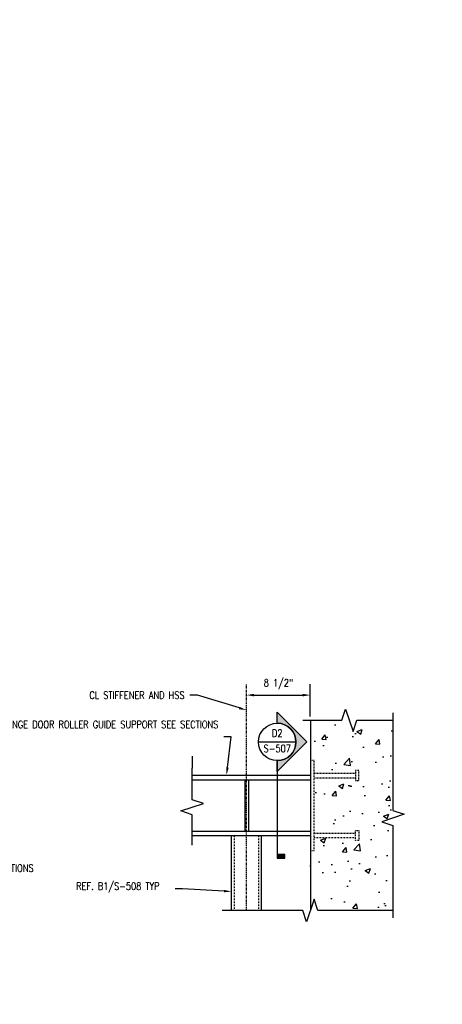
# Model space of a CAD drawing. Header units: inches. Extents: x 382 to 3028, y 70 to 495.
# Tile 2 of 41: x 777 to 834, y 122 to 254. Entities that reach past the tile are written whole.
import ezdxf
from ezdxf import colors
from ezdxf.entities.mleader import LeaderData, LeaderLine
from ezdxf.enums import TextEntityAlignment as Align
from ezdxf.math import Vec2, Vec3

# ---------------------------------------------------------------- set-up
doc = ezdxf.new("R2010")
doc.units = ezdxf.units.IN
doc.header["$MEASUREMENT"] = 0
doc.linetypes.add('Center 1_4_', pattern=[0.53125, 0.25, -0.09375, 0.09375, -0.09375])
doc.linetypes.add('Hidden 3_32_', pattern=[0.140625, 0.09375, -0.046875])
for name, color, linetype in [('A-WALL-PATT', 8, 'Continuous'), ('G-ANNO-REFR', 2, 'Continuous'), ('S-ANNO-DIMS', 1, 'Continuous'), ('S-ANNO-NOTE', 2, 'Continuous'), ('S-ANNO-SYMB', 2, 'Continuous'), ('S-DETL-CNTR', 1, 'Center 1_4_'), ('S-DETL-GENF', 92, 'Continuous'), ('S-DETL-HDLN', 90, 'Hidden 3_32_'), ('S-DETL-MEDM', 3, 'Continuous')]:
    doc.layers.add(name, color=color, linetype=linetype)
doc.styles.add('Annotative', font='romans.shx', dxfattribs={"width": 0.8, "height": 0.125})
doc.styles.add('ROMANS', font='romans.shx', dxfattribs={"width": 0.8})
doc.dimstyles.new('Annotative', dxfattribs={"dimscale": 0, "dimtxt": 0.125, "dimasz": 0.125, "dimexe": 0.18, "dimexo": 0.0625, "dimgap": 0.09, "dimtad": 1, "dimdec": 3, "dimzin": 3, "dimdsep": 46, "dimlunit": 4, "dimtxsty": 'Annotative', "dimcen": 0.09, "dimclrt": 2, "dimazin": 2, "dimtfac": 1, "dimtdec": 3, "dimtmove": 0, "dimatfit": 0, "dimfxl": 1, "dimtfill": 1, "dimfrac": 2, "dimtolj": 1, "dimtzin": 0, "dimarcsym": 0})

# ---------------------------------------------------------------- blocks, each defined once
blk = doc.blocks.new('Break Line - Break Line-2030050-DETAIL A2')
at = {"layer": 'S-DETL-MEDM'}
for p, q in [((-1, 0), (-0.5, 1.5)), ((-0.5, 1.5), (0.5, -1.5)), ((-6.19, 0), (-1, 0)), ((0.5, -1.5), (1, 0)), ((1, 0), (5.82, 0))]:
    blk.add_line(p, q, dxfattribs=at)
blk = doc.blocks.new('Break Line - Break Line-2033229-DETAIL A2')
at = {"layer": 'S-DETL-MEDM'}
for p, q in [((0.5, 1.5), (-0.5, -1.5)), ((1, 0), (0.5, 1.5)), ((-1, 0), (-11.74, 0)), ((-0.5, -1.5), (-1, 0)), ((11.01, 0), (1, 0))]:
    blk.add_line(p, q, dxfattribs=at)
blk = doc.blocks.new('Break Line - Break Line-2029827-DETAIL A2')
at = {"layer": 'S-DETL-MEDM'}
for p, q in [((-1, 0), (-0.5, 1.5)), ((-0.5, 1.5), (0.5, -1.5)), ((-14.01, 0), (-1, 0)), ((0.5, -1.5), (1, 0)), ((1, 0), (13.32, 0))]:
    blk.add_line(p, q, dxfattribs=at)
blk = doc.blocks.new('Break Line - Break Line-2032600-DETAIL A2')
at = {"layer": 'S-DETL-MEDM'}
for p, q in [((-1, 0), (-0.5, 1.5)), ((-0.5, 1.5), (0.5, -1.5)), ((-5.05, 0), (-1, 0)), ((0.5, -1.5), (1, 0)), ((1, 0), (5.22, 0))]:
    blk.add_line(p, q, dxfattribs=at)
blk = doc.blocks.new('*D87')
at = {"layer": 'Defpoints', "color": 0, "transparency": 16777216}
for p in [(816.19, 163.74), (816.19, 160.38), (807.69, 153.08)]:
    blk.add_point(p, dxfattribs=at)
at = {"layer": 'S-ANNO-DIMS', "color": 0, "lineweight": -2, "transparency": 16777216}
for p, q in [((816.19, 160.88), (816.19, 165.18)), ((808.69, 163.74), (815.19, 163.74))]:
    blk.add_line(p, q, dxfattribs=at)
at = {"layer": 'S-ANNO-DIMS', "color": 0, "transparency": 16777216}
for points in [[(808.69, 163.91), (808.69, 163.57), (807.69, 163.74)], [(815.19, 163.91), (815.19, 163.57), (816.19, 163.74)]]:
    blk.add_solid(points, dxfattribs=at)
at = {"layer": 'S-ANNO-DIMS', "color": 2, "lineweight": -3, "transparency": 16777216, "insert": (811.94, 165.22), "char_height": 1, "width": 5.3087, "attachment_point": 5, "style": 'Annotative'}
blk.add_mtext('\\A1;8 1/2"', dxfattribs=at)
blk = doc.blocks.new('*U177')
at = {"lineweight": -3}
h = blk.add_hatch(color=256, dxfattribs=at)
edge = h.paths.add_edge_path()
edge.add_line((0, 0.312), (0, 0.495))
edge.add_line((0, 0.495), (0.495, 0))
edge.add_line((0.495, 0), (0, -0.495))
edge.add_line((0, -0.495), (0, -0.312))
edge.add_arc((0, 0), 0.312, 270, 450)
blk.add_hatch(color=256, dxfattribs=at).paths.add_polyline_path([(0, -1.874), (0, -1.937), (0.125, -1.937), (0.125, -1.874)])
for p, q in [((0.495, 0), (0, 0.495)), ((-0.312, 0), (0.312, 0)), ((0, -0.495), (0.495, 0))]:
    blk.add_line(p, q, dxfattribs=at)
at = {"linetype": 'Continuous', "lineweight": -3}
blk.add_line((0, -0.312), (0, -1.937), dxfattribs=at)
at = {"lineweight": -3, "flags": 128}
blk.add_lwpolyline([(0, 0.312), (0, 0.495), (0.495, 0), (0, -0.495), (0, -0.312, 1), (0, 0.312)], format="xyb", close=True, dxfattribs=at)
blk.add_lwpolyline([(0.016, 0.312), (0.016, 0.312)], dxfattribs=at)
blk.add_lwpolyline([(0.016, 0.312), (0.016, 0.312)], dxfattribs=at)
blk.add_lwpolyline([(0, -1.874), (0, -1.937), (0.125, -1.937), (0.125, -1.874), (0, -1.874)], close=True, dxfattribs=at)
at = {"lineweight": -3}
blk.add_circle((0, 0), 0.312, dxfattribs=at)
at = {"linetype": 'Continuous', "lineweight": -3, "style": 'ROMANS', "width": 0.8}
blk.add_attdef('X#', text='', height=0.125, dxfattribs=at).set_placement((0, 0.047), align=Align.BOTTOM_CENTER)
blk.add_attdef('X-###', text='', height=0.125, dxfattribs=at).set_placement((0, -0.047), align=Align.TOP_CENTER)

msp = doc.modelspace()

# ---------------------------------------------------------------- hatches: boundary and pattern name
at = {"layer": 'A-WALL-PATT', "lineweight": -3}
h = msp.add_hatch(dxfattribs=at)
h.set_pattern_fill('AR-CONC', color=8, style=0)
h.set_pattern_definition([(50, (0, 0), (7.1726, -0.62752), [0.75, -8.25]), (355, (0, 0), (-1.387513, 7.52192), [0.6, -6.6]), (100.4514, (0.598, -0.052), (5.78509, 6.8944), [0.6374, -7.01142]), (46.1842, (0, 2), (10.67241, -1.65519), [1.125, -12.375]), (96.6356, (0.889, 1.862), (9.34662, 9.74119), [0.9561, -10.51714]), (351.1842, (0, 2), (9.34662, 9.74119), [0.9, -9.9]), (21, (1, 1.5), (5.96907, -4.02619), [0.75, -8.25]), (326, (1, 1.5), (2.433153, 7.2515), [0.6, -6.6]), (71.4514, (1.4974, 1.1645), (8.402224, 3.22531), [0.6374, -7.01142]), (37.5, (0, 0), (0.1215986, 3.3289385), [0, -6.52, 0, -6.7, 0, -6.625]), (7.5, (0, 0), (2.630695, 3.944117), [0, -3.82, 0, -6.37, 0, -2.525]), (327.5, (-2.23, 0), (5.338224, -0.225549), [0, -2.5, 0, -7.8, 0, -10.35]), (317.5, (-3.23, 0), (5.831862, 1.00105), [0, -3.25, 0, -5.18, 0, -7.35])])
h.paths.add_polyline_path([(827.2044, 160.3762), (822.3811, 160.3762), (821.8811, 158.8762), (820.8811, 161.8762), (820.3811, 160.3762), (816.1926, 160.3762), (816.1926, 155.0172), (816.6926, 155.0172), (816.6926, 153.3322), (822.2044, 153.3322), (822.2044, 153.6865), (822.6768, 153.6865), (822.6768, 152.348), (822.2044, 152.348), (822.2044, 152.7023), (816.6926, 152.7023), (816.6926, 145.3322), (822.2044, 145.3322), (822.2044, 145.6865), (822.6768, 145.6865), (822.6768, 144.348), (822.2044, 144.348), (822.2044, 144.7023), (816.6926, 144.7023), (816.6926, 143.0172), (816.1926, 143.0172), (816.1926, 135.0172), (816.6926, 136.5172), (817.1926, 135.0172), (827.2044, 135.0172), (827.2044, 146.348), (825.7044, 146.848), (828.7044, 147.848), (827.2044, 148.348)])

# ---------------------------------------------------------------- linework, layer by layer
at = {"layer": 'S-DETL-CNTR', "lineweight": -3}
msp.add_line((807.6926, 135.0172), (807.6926, 165.1801), dxfattribs=at)
at = {"layer": 'S-DETL-HDLN', "lineweight": -3}
for p, q in [((816.6926, 153.3322), (822.2044, 153.3322)), ((816.6926, 152.7023), (822.2044, 152.7023)), ((806.0676, 135.0172), (806.0676, 144.9582)), ((809.3176, 135.0172), (809.3176, 144.9582)), ((816.6926, 145.3322), (822.2044, 145.3322)), ((822.2044, 144.7023), (816.6926, 144.7023))]:
    msp.add_line(p, q, dxfattribs=at)
msp.add_lwpolyline([(816.1926, 143.0172), (816.6926, 143.0172), (816.6926, 155.0172), (816.1926, 155.0172)], dxfattribs=at)
for points in [[(822.6768, 153.6865), (822.2044, 153.6865), (822.2044, 152.348), (822.6768, 152.348)], [(822.2044, 144.348), (822.2044, 145.6865), (822.6768, 145.6865), (822.6768, 144.348)]]:
    msp.add_lwpolyline(points, close=True, dxfattribs=at)
at = {"layer": 'S-DETL-MEDM', "lineweight": -3}
for p, q in [((816.1926, 160.3762), (816.1926, 135.0172)), ((800.4414, 155.5922), (800.4414, 154.0091)), ((800.4414, 153.0763), (816.1926, 153.0763)), ((800.4414, 152.4582), (816.1926, 152.4582)), ((807.4426, 152.4582), (807.4426, 145.5763)), ((807.9426, 152.4582), (807.9426, 145.5763)), ((800.4414, 145.5763), (816.1926, 145.5763)), ((816.1926, 144.9582), (800.4414, 144.9582)), ((805.6926, 135.0172), (805.6926, 144.9582)), ((809.6926, 135.0172), (809.6926, 144.9582))]:
    msp.add_line(p, q, dxfattribs=at)

# ---------------------------------------------------------------- block references
at = {"layer": 'G-ANNO-REFR', "lineweight": -3}
ref = msp.add_blockref('*U177', (811.7817, 157.4942), dxfattribs=dict(at, xscale=8, yscale=8, zscale=8))
ref.add_attrib('X-###', 'S-507', dxfattribs={"layer": 'S-ANNO-SYMB', "color": 1, "linetype": 'Continuous', "lineweight": -2, "height": 1, "style": 'ROMANS', "width": 0.8}).set_placement((811.7817, 157.1192), align=Align.TOP_CENTER)
ref.add_attrib('X#', 'D2', dxfattribs={"layer": 'S-ANNO-SYMB', "color": 1, "linetype": 'Continuous', "lineweight": -2, "height": 1, "style": 'ROMANS', "width": 0.8}).set_placement((811.7817, 157.8692), align=Align.BOTTOM_CENTER)
at = {"layer": 'S-DETL-GENF', "lineweight": -3}
for name, p in [('Break Line - Break Line-2030050-DETAIL A2', (821.3811, 160.3762)), ('Break Line - Break Line-2033229-DETAIL A2', (816.1926, 135.0172))]:
    msp.add_blockref(name, p, dxfattribs=at)
for name, p, rotation in [('Break Line - Break Line-2029827-DETAIL A2', (827.2044, 147.348), 270.0000000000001), ('Break Line - Break Line-2032600-DETAIL A2', (800.4414, 148.7906), 89.99999999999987)]:
    msp.add_blockref(name, p, dxfattribs=dict(at, rotation=rotation))

# ---------------------------------------------------------------- dimensions: what is measured, and where the dimension line sits
at = {"layer": 'S-ANNO-DIMS', "lineweight": -3}
dim = msp.add_linear_dim(base=(816.1926, 163.7401), p1=(807.6926, 153.0763), p2=(816.1926, 160.3762), dimstyle='Annotative', override={"dimpost": '\\X', "dimse1": 1, "dimtfill": 0}, dxfattribs=at)
dim.commit()
dim.dimension.update_dxf_attribs({"geometry": '*D87', "text_midpoint": (811.9426, 165.2221)})

# ---------------------------------------------------------------- leaders
at = {"layer": 'S-ANNO-NOTE', "lineweight": -3}
ml = msp.add_multileader_mtext('Standard', dxfattribs=at)
ml.set_content('C4x5.4 TYP PURLIN', color=256, style='Annotative')
ml.set_leader_properties(color=1, linetype='ByLayer', lineweight=-1)
ml.build(insert=Vec2(0, 0))
ml.multileader.update_dxf_attribs({"text_right_attachment_type": 3, "dogleg_length": 0.125, "arrow_head_size": 3, "scale": 24})
ctx = ml.context
ctx.base_point, ctx.scale, ctx.char_height, ctx.arrow_head_size, ctx.landing_gap_size, ctx.plane_origin = Vec3(1284.9348, 252.2727), 24, 3, 3, 2.16, Vec3(1322.3957, 231.9412)
ctx.right_attachment, ctx.text_align_type = 3, 2
notes = []
notes.append((ctx, [(0, (1, 1, 0), (1312.5977, 247.2727), (-1, 0), 3, [(0, [(1329.506, 228.4294)], 0, [])])]))
ctx.mtext.insert, ctx.mtext.width, ctx.mtext.alignment, ctx.mtext.flow_direction = Vec3(1307.4377, 253.7727), 27.100995, 3, 5
ml = msp.add_multileader_mtext('Standard', dxfattribs=at)
ml.set_content('METAL ROOFING', color=256, style='Annotative')
ml.set_leader_properties(color=1, linetype='ByLayer', lineweight=-1)
ml.build(insert=Vec2(0, 0))
ml.multileader.update_dxf_attribs({"text_right_attachment_type": 3, "dogleg_length": 0.125, "arrow_head_size": 3, "scale": 24})
ctx = ml.context
ctx.base_point, ctx.scale, ctx.char_height, ctx.arrow_head_size, ctx.landing_gap_size, ctx.plane_origin = Vec3(944.3671, 228.22), 24, 3, 3, 2.16, Vec3(969.3264, 215.7792)
ctx.right_attachment, ctx.text_align_type = 3, 2
notes.append((ctx, [(0, (1, 1, 0), (966.2014, 223.22), (-1, 0), 3, [(0, [(969.3264, 215.7792)], 0, [])])]))
ctx.mtext.insert, ctx.mtext.width, ctx.mtext.alignment, ctx.mtext.flow_direction = Vec3(961.0414, 229.72), 18.609717, 3, 5
ml = msp.add_multileader_mtext('Standard', dxfattribs=at)
ml.set_content('METAL ROOFING', color=256, style='Annotative')
ml.set_leader_properties(color=1, linetype='ByLayer', lineweight=-1)
ml.build(insert=Vec2(0, 0))
ml.multileader.update_dxf_attribs({"text_right_attachment_type": 3, "dogleg_length": 0.125, "arrow_head_size": 3, "scale": 24})
ctx = ml.context
ctx.base_point, ctx.scale, ctx.char_height, ctx.arrow_head_size, ctx.landing_gap_size, ctx.plane_origin = Vec3(1098.42, 217.549), 24, 3, 3, 2.16, Vec3(1138.9057, 200.8549)
ctx.right_attachment, ctx.text_align_type = 3, 2
notes.append((ctx, [(0, (1, 1, 0), (1120.2543, 212.549), (-1, 0), 3, [(0, [(1134.1843, 209.1021)], 0, [])])]))
ctx.mtext.insert, ctx.mtext.width, ctx.mtext.alignment, ctx.mtext.flow_direction = Vec3(1115.0943, 219.049), 18.609717, 3, 5
ml = msp.add_multileader_mtext('Standard', dxfattribs=at)
ml.set_content('METAL SIDING', color=256, style='Annotative')
ml.set_leader_properties(color=1, linetype='ByLayer', lineweight=-1)
ml.build(insert=Vec2(0, 0))
ml.multileader.update_dxf_attribs({"text_right_attachment_type": 3, "dogleg_length": 0.375, "arrow_head_size": 3, "scale": 24})
ctx = ml.context
ctx.base_point, ctx.scale, ctx.char_height, ctx.arrow_head_size, ctx.landing_gap_size, ctx.plane_origin = Vec3(905.57, 199.2342), 24, 3, 3, 2.16, Vec3(935.1463, 201.3122)
ctx.right_attachment, ctx.text_align_type = 3, 2
notes.append((ctx, [(0, (1, 1, 0), (929.6328, 194.2342), (-1, 0), 9, [(0, [(935.3397, 201.3122)], 0, [])])]))
ctx.mtext.insert, ctx.mtext.width, ctx.mtext.alignment, ctx.mtext.flow_direction = Vec3(918.4728, 200.7342), 13.240565, 3, 5
ml = msp.add_multileader_mtext('Standard', dxfattribs=at)
ml.set_content('METAL SIDING', color=256, style='Annotative')
ml.set_leader_properties(color=1, linetype='ByLayer', lineweight=-1)
ml.build(insert=Vec2(0, 0))
ml.multileader.update_dxf_attribs({"text_right_attachment_type": 3, "dogleg_length": 0.125, "arrow_head_size": 3, "scale": 24})
ctx = ml.context
ctx.base_point, ctx.scale, ctx.char_height, ctx.arrow_head_size, ctx.landing_gap_size, ctx.plane_origin = Vec3(1109.7692, 180.5919), 24, 3, 3, 2.16, Vec3(1135.5026, 184.498)
ctx.right_attachment, ctx.text_align_type = 3, 2
notes.append((ctx, [(0, (1, 1, 0), (1127.832, 175.5919), (-1, 0), 3, [(0, [(1135.6961, 165.179)], 0, [])])]))
ctx.mtext.insert, ctx.mtext.width, ctx.mtext.alignment, ctx.mtext.flow_direction = Vec3(1122.672, 182.0919), 13.240565, 3, 5
ml = msp.add_multileader_mtext('Standard', dxfattribs=at)
ml.set_content('C4x5.4 TYP GIRT', color=256, style='Annotative')
ml.set_leader_properties(color=1, linetype='ByLayer', lineweight=-1)
ml.build(insert=Vec2(0, 0))
ml.multileader.update_dxf_attribs({"text_right_attachment_type": 3, "dogleg_length": 0.375, "arrow_head_size": 3, "scale": 24})
ctx = ml.context
ctx.base_point, ctx.scale, ctx.char_height, ctx.arrow_head_size, ctx.landing_gap_size, ctx.plane_origin = Vec3(909.5197, 162.6536), 24, 3, 3, 2.16, Vec3(938.8397, 141.676)
ctx.right_attachment, ctx.text_align_type = 3, 2
notes.append((ctx, [(0, (1, 1, 0), (938.8397, 157.6536), (-1, 0), 9, [(0, [(938.8397, 141.676)], 0, [])])]))
ctx.mtext.insert, ctx.mtext.width, ctx.mtext.alignment, ctx.mtext.flow_direction = Vec3(927.6797, 164.1536), 19.9331, 3, 5
ml = msp.add_multileader_mtext('Standard', dxfattribs=at)
ml.set_content('CL STIFFENER AND HSS', color=256, style='Annotative')
ml.set_leader_properties(color=1, linetype='ByLayer', lineweight=-1)
ml.build(insert=Vec2(0, 0))
ml.multileader.update_dxf_attribs({"text_right_attachment_type": 3, "dogleg_length": 0.125, "arrow_head_size": 1, "scale": 8})
ctx = ml.context
ctx.base_point, ctx.scale, ctx.char_height, ctx.arrow_head_size, ctx.landing_gap_size, ctx.plane_origin = Vec3(784.2742, 163.7303), 8, 1, 1, 0.72, Vec3(807.5165, 161.7288)
ctx.right_attachment, ctx.text_align_type = 3, 2
notes.append((ctx, [(0, (1, 1, 0), (801.1523, 163.7303), (-1, 0), 1, [(0, [(807.6926, 161.7288)], 0, [])])]))
ctx.mtext.insert, ctx.mtext.width, ctx.mtext.alignment, ctx.mtext.flow_direction = Vec3(799.4323, 164.2303), 15.258636, 3, 5
ml = msp.add_multileader_mtext('Standard', dxfattribs=at)
ml.set_content('FOUR WAY ROLLER BRACKET CONNECTED TO WT FOR POWER AND GROUNDING CABLES, TYP. REFER TO E-513', color=256, style='Annotative')
ml.set_leader_properties(color=1, linetype='ByLayer', lineweight=-1)
ml.build(insert=Vec2(0, 0))
ml.multileader.update_dxf_attribs({"text_right_attachment_type": 3, "dogleg_length": 0.125, "arrow_head_size": 3, "scale": 24})
ctx = ml.context
ctx.base_point, ctx.scale, ctx.char_height, ctx.arrow_head_size, ctx.landing_gap_size, ctx.plane_origin = Vec3(1440.4143, 143.2155), 24, 3, 3, 2.16, Vec3(1537.6513, 159.8787)
ctx.right_attachment, ctx.text_align_type = 3, 2
notes.append((ctx, [(0, (1, 1, 0), (1492.6486, 123.2155), (-1, 0), 3, [(0, [(1527.7513, 160.5339)], 0, [])])]))
ctx.mtext.insert, ctx.mtext.width, ctx.mtext.alignment, ctx.mtext.flow_direction = Vec3(1487.4886, 144.7155), 46.053057, 3, 5
ml = msp.add_multileader_mtext('Standard', dxfattribs=at)
ml.set_content('WIDE FLANGE DOOR ROLLER GUIDE SUPPORT SEE SECTIONS', color=256, style='Annotative')
ml.set_leader_properties(color=1, linetype='ByLayer', lineweight=-1)
ml.build(insert=Vec2(0, 0))
ml.multileader.update_dxf_attribs({"text_right_attachment_type": 3, "dogleg_length": 0.125, "arrow_head_size": 1, "scale": 8})
ctx = ml.context
ctx.base_point, ctx.scale, ctx.char_height, ctx.arrow_head_size, ctx.landing_gap_size, ctx.plane_origin = Vec3(784.2742, 159.8234), 8, 1, 1, 0.72, Vec3(803.5515, 153.1694)
ctx.right_attachment, ctx.text_align_type = 3, 2
notes.append((ctx, [(0, (1, 1, 0), (805.6475, 158.1567), (-1, 0), 1, [(0, [(805.0275, 153.0763)], 0, [])])]))
ctx.mtext.insert, ctx.mtext.width, ctx.mtext.alignment, ctx.mtext.flow_direction = Vec3(803.9275, 160.3234), 19.076284, 3, 5
ml = msp.add_multileader_mtext('Standard', dxfattribs=at)
ml.set_content('FOUR WAY ROLLER BRACKET CONNECTED TO WT FOR POWER AND GROUNDING CABLES, TYP. REFER TO E-513', color=256, style='Annotative')
ml.set_leader_properties(color=1, linetype='ByLayer', lineweight=-1)
ml.build(insert=Vec2(0, 0))
ml.multileader.update_dxf_attribs({"text_right_attachment_type": 3, "dogleg_length": 0.125, "arrow_head_size": 3, "scale": 24})
ctx = ml.context
ctx.base_point, ctx.scale, ctx.char_height, ctx.arrow_head_size, ctx.landing_gap_size, ctx.plane_origin = Vec3(1645.2604, 142.4991), 24, 3, 3, 2.16, Vec3(1742.4974, 159.1623)
ctx.right_attachment, ctx.text_align_type = 3, 2
notes.append((ctx, [(0, (1, 1, 0), (1697.4947, 122.4991), (-1, 0), 3, [(0, [(1732.5974, 159.8175)], 0, [])])]))
ctx.mtext.insert, ctx.mtext.width, ctx.mtext.alignment, ctx.mtext.flow_direction = Vec3(1692.3347, 143.9991), 46.053057, 3, 5
ml = msp.add_multileader_mtext('Standard', dxfattribs=at)
ml.set_content('C4x5.4 TYP GIRT', color=256, style='Annotative')
ml.set_leader_properties(color=1, linetype='ByLayer', lineweight=-1)
ml.build(insert=Vec2(0, 0))
ml.multileader.update_dxf_attribs({"text_right_attachment_type": 3, "dogleg_length": 0.125, "arrow_head_size": 3, "scale": 24})
ctx = ml.context
ctx.base_point, ctx.scale, ctx.char_height, ctx.arrow_head_size, ctx.landing_gap_size, ctx.plane_origin = Vec3(1109.7692, 156.4917), 24, 3, 3, 2.16, Vec3(1139.1961, 135.3782)
ctx.right_attachment, ctx.text_align_type = 3, 2
notes.append((ctx, [(0, (1, 1, 0), (1133.0892, 151.4917), (-1, 0), 3, [(0, [(1139.1961, 135.3782)], 0, [])])]))
ctx.mtext.insert, ctx.mtext.width, ctx.mtext.alignment, ctx.mtext.flow_direction = Vec3(1127.9292, 157.9917), 19.9331, 3, 5
ml = msp.add_multileader_mtext('Standard', dxfattribs=at)
ml.set_content('ANGLE-SEE SECTIONS', color=256, style='Annotative')
ml.set_leader_properties(color=1, linetype='ByLayer', lineweight=-1)
ml.build(insert=Vec2(0, 0))
ml.multileader.update_dxf_attribs({"text_right_attachment_type": 3, "dogleg_length": 0.125, "arrow_head_size": 1, "scale": 8})
ctx = ml.context
ctx.base_point, ctx.scale, ctx.char_height, ctx.arrow_head_size, ctx.landing_gap_size, ctx.plane_origin = Vec3(766.7601, 140.6673), 8, 1, 1, 0.72, Vec3(761.1194, 143.8482)
ctx.right_attachment = 3
notes.append((ctx, [(0, (1, 1, 0), (765.7601, 140.6673), (1, 0), 1, [(1, [(761.1194, 143.8482), (761.748, 149.4313)], 0, [])])]))
ctx.mtext.insert, ctx.mtext.width, ctx.mtext.flow_direction = Vec3(767.4801, 141.1673), 6.419982, 5
ml = msp.add_multileader_mtext('Standard', dxfattribs=at)
ml.set_content('\\A1;REF. B1/S-508 TYP', color=256, style='Annotative')
ml.set_leader_properties(color=1, linetype='ByLayer', lineweight=-1)
ml.build(insert=Vec2(0, 0))
ml.multileader.update_dxf_attribs({"text_right_attachment_type": 3, "dogleg_length": 0.125, "arrow_head_size": 1, "scale": 8})
ctx = ml.context
ctx.base_point, ctx.scale, ctx.char_height, ctx.arrow_head_size, ctx.landing_gap_size, ctx.plane_origin = Vec3(784.2742, 138.0924), 8, 1, 1, 0.72, Vec3(807.4338, 131.2939)
ctx.right_attachment = 3
notes.append((ctx, [(0, (1, 1, 0), (799.1713, 137.9019), (-1, 0), 1, [(0, [(805.6883, 137.5434)], 0, [])])]))
ctx.mtext.insert, ctx.mtext.width, ctx.mtext.flow_direction = Vec3(784.9942, 138.7591), 13.01943, 5
for ctx, leaders in notes:
    for number, flags, end, landing, length, lines in leaders:
        leader = LeaderData()
        leader.index, (leader.has_last_leader_line, leader.has_dogleg_vector, leader.attachment_direction) = number, flags
        leader.last_leader_point, leader.dogleg_vector, leader.dogleg_length = Vec3(end), Vec3(landing), length
        for number, points, colour, breaks in lines:
            line = LeaderLine()
            line.index, line.vertices, line.color, line.breaks = number, Vec3.list(points), colors.encode_raw_color(colour), breaks
            leader.lines.append(line)
        ctx.leaders.append(leader)

doc.saveas('drawing.dxf')
